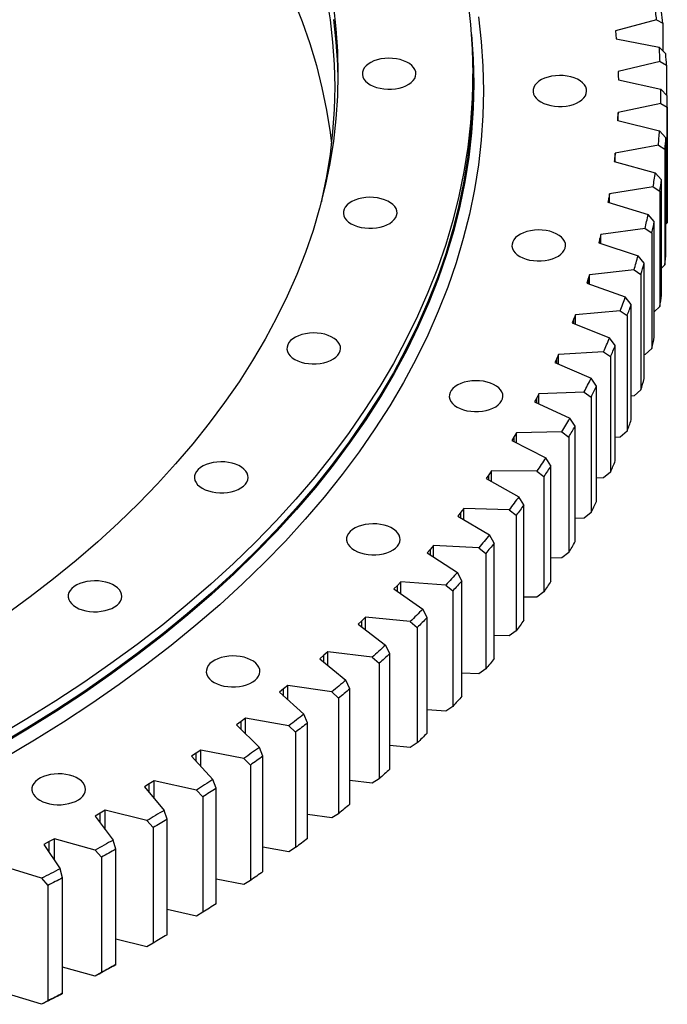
# Model space of a CAD drawing. Header units: millimetres. Extents: x -231 to 12958, y 35484 to 46070.
# Tile 15 of 16: x 8553 to 8951, y 40244 to 40850. Entities that reach past the tile are written whole.
import ezdxf

# ---------------------------------------------------------------- set-up
doc = ezdxf.new("R2010")
doc.units = ezdxf.units.MM
doc.header["$LTSCALE"] = 50

msp = doc.modelspace()

# ---------------------------------------------------------------- linework, layer by layer
at = {"lineweight": 25}
for p, q in [((8944.67, 40849.98), (8919.35, 40843.22)), ((8944.67, 40849.98), (8948.56, 40847.75)), ((8919.35, 40843.22), (8919.61, 40840.68)), ((8948.56, 40847.75), (8948.56, 40830.77)), ((8919.61, 40840.68), (8919.83, 40838.14)), ((8919.83, 40838.14), (8946.29, 40833.03)), ((8950.35, 40828.98), (8946.29, 40833.03)), ((8946.82, 40824.26), (8921.05, 40818.09)), ((8946.82, 40824.26), (8950.78, 40821.94)), ((8950.78, 40821.94), (8950.78, 40803.65)), ((8831.67, 40811.02), (8831.67, 40816.73)), ((8921.05, 40818.09), (8921.13, 40815.55)), ((8921.13, 40815.55), (8921.18, 40813.01)), ((8921.18, 40813.01), (8947.26, 40807.29)), ((8951.27, 40803.14), (8947.26, 40807.29)), ((8951.27, 40731.81), (8951.27, 40802.85)), ((8947.19, 40798.51), (8921.01, 40792.94)), ((8947.19, 40798.51), (8951.21, 40796.1)), ((8951.21, 40796.1), (8951.21, 40725.06)), ((8920.91, 40790.4), (8920.79, 40787.86)), ((8921.01, 40792.94), (8920.91, 40790.4)), ((8920.91, 40787.83), (8920.91, 40790.4)), ((8921.01, 40787.81), (8921.01, 40792.94)), ((8920.79, 40787.86), (8946.45, 40781.54)), ((8950.39, 40777.3), (8946.45, 40781.54)), ((8950.39, 40706.27), (8950.39, 40777.3)), ((8945.77, 40772.78), (8919.22, 40767.81)), ((8945.77, 40772.78), (8949.84, 40770.27)), ((8949.84, 40770.27), (8949.84, 40699.23)), ((8918.95, 40765.28), (8918.65, 40762.74)), ((8919.22, 40767.81), (8918.95, 40765.28)), ((8918.95, 40762.66), (8918.95, 40765.28)), ((8919.22, 40762.59), (8919.22, 40767.81)), ((8918.65, 40762.74), (8943.86, 40755.84)), ((8947.73, 40751.51), (8943.86, 40755.84)), ((8942.57, 40747.09), (8915.7, 40742.75)), ((8942.57, 40747.09), (8946.69, 40744.49)), ((8947.73, 40680.47), (8947.73, 40751.51)), ((8915.25, 40740.22), (8914.77, 40737.69)), ((8915.7, 40742.75), (8915.25, 40740.22)), ((8915.25, 40737.55), (8915.25, 40740.22)), ((8915.7, 40737.42), (8915.7, 40742.75)), ((8946.69, 40744.49), (8946.69, 40673.46)), ((8914.77, 40737.69), (8939.48, 40730.21)), ((8943.27, 40725.8), (8939.48, 40730.21)), ((8937.59, 40721.51), (8910.44, 40717.78)), ((8937.59, 40721.51), (8941.75, 40718.81)), ((8943.27, 40654.76), (8943.27, 40725.8)), ((8951.21, 40725.06), (8950.39, 40724.23)), ((8910.44, 40717.78), (8909.82, 40715.27)), ((8910.44, 40712.33), (8910.44, 40717.78)), ((8941.75, 40718.81), (8941.75, 40647.77)), ((8909.82, 40715.27), (8909.16, 40712.76)), ((8909.16, 40712.76), (8933.34, 40704.71)), ((8909.82, 40712.54), (8909.82, 40715.27)), ((8937.04, 40700.21), (8933.34, 40704.71)), ((8937.04, 40629.17), (8937.04, 40700.21)), ((8949.84, 40699.23), (8947.73, 40697.14)), ((8903.45, 40692.96), (8902.66, 40690.46)), ((8930.84, 40696.05), (8903.45, 40692.96)), ((8903.45, 40687.38), (8903.45, 40692.96)), ((8930.84, 40696.05), (8935.04, 40693.26)), ((8935.04, 40693.26), (8935.04, 40622.22)), ((8902.66, 40690.46), (8901.83, 40687.97)), ((8901.83, 40687.97), (8925.43, 40679.37)), ((8902.66, 40687.66), (8902.66, 40690.46)), ((8929.05, 40674.78), (8925.43, 40679.37)), ((8929.05, 40603.74), (8929.05, 40674.78)), ((8946.69, 40673.46), (8943.27, 40670.2)), ((8894.75, 40668.32), (8893.79, 40665.84)), ((8922.33, 40670.78), (8894.75, 40668.32)), ((8894.75, 40662.59), (8894.75, 40668.32)), ((8922.33, 40670.78), (8926.56, 40667.89)), ((8926.56, 40667.89), (8926.56, 40596.85)), ((8893.79, 40665.84), (8892.79, 40663.37)), ((8892.79, 40663.37), (8915.77, 40654.23)), ((8893.79, 40662.97), (8893.79, 40665.84)), ((8919.29, 40649.56), (8915.77, 40654.23)), ((8919.29, 40578.52), (8919.29, 40649.56)), ((8884.35, 40643.9), (8883.22, 40641.44)), ((8912.08, 40645.72), (8884.35, 40643.9)), ((8884.35, 40638), (8884.35, 40643.9)), ((8912.08, 40645.72), (8916.33, 40642.73)), ((8916.33, 40642.73), (8916.33, 40571.69)), ((8937.59, 40643.93), (8937.04, 40643.86)), ((8941.75, 40647.77), (8937.59, 40643.93)), ((8883.22, 40641.44), (8882.04, 40639)), ((8882.04, 40639), (8904.37, 40629.33)), ((8883.22, 40638.49), (8883.22, 40641.44)), ((8907.8, 40624.58), (8904.37, 40629.33)), ((8907.8, 40553.55), (8907.8, 40624.58)), ((8872.27, 40619.74), (8870.96, 40617.31)), ((8900.1, 40620.91), (8872.27, 40619.74)), ((8872.27, 40613.65), (8872.27, 40619.74)), ((8900.1, 40620.91), (8904.37, 40617.83)), ((8930.84, 40618.48), (8929.05, 40618.28)), ((8935.04, 40622.22), (8930.84, 40618.48)), ((8870.96, 40617.31), (8869.62, 40614.89)), ((8869.62, 40614.89), (8891.26, 40604.72)), ((8870.96, 40614.26), (8870.96, 40617.31)), ((8904.37, 40617.83), (8904.37, 40546.79)), ((8894.58, 40599.89), (8891.26, 40604.72)), ((8858.52, 40595.88), (8857.05, 40593.48)), ((8886.41, 40596.41), (8858.52, 40595.88)), ((8858.52, 40589.58), (8858.52, 40595.88)), ((8886.41, 40596.41), (8890.69, 40593.22)), ((8894.58, 40528.86), (8894.58, 40599.89)), ((8926.56, 40596.85), (8922.33, 40593.21)), ((8857.05, 40593.48), (8855.54, 40591.09)), ((8855.54, 40591.09), (8876.46, 40580.43)), ((8857.05, 40590.33), (8857.05, 40593.48)), ((8890.69, 40593.22), (8890.69, 40522.18)), ((8922.33, 40593.21), (8919.29, 40592.93)), ((8879.67, 40575.53), (8876.46, 40580.43)), ((8843.12, 40572.35), (8841.49, 40569.99)), ((8871.03, 40572.24), (8843.12, 40572.35)), ((8843.12, 40565.81), (8843.12, 40572.35)), ((8871.03, 40572.24), (8875.31, 40568.95)), ((8879.67, 40504.49), (8879.67, 40575.53)), ((8916.33, 40571.69), (8912.08, 40568.15)), ((8841.49, 40569.99), (8839.82, 40567.64)), ((8839.82, 40567.64), (8859.98, 40556.5)), ((8841.49, 40566.72), (8841.49, 40569.99)), ((8875.31, 40568.95), (8875.31, 40497.91)), ((8912.08, 40568.15), (8907.8, 40567.86)), ((8863.07, 40551.53), (8859.98, 40556.5)), ((8824.32, 40546.88), (8822.48, 40544.57)), ((8826.11, 40549.2), (8824.32, 40546.88)), ((8824.32, 40543.47), (8824.32, 40546.88)), ((8853.99, 40548.44), (8826.11, 40549.2)), ((8826.11, 40542.4), (8826.11, 40549.2)), ((8853.99, 40548.44), (8858.26, 40545.06)), ((8863.07, 40480.49), (8863.07, 40551.53)), ((8904.37, 40546.79), (8900.1, 40543.34)), ((8822.48, 40544.57), (8841.86, 40532.98)), ((8858.26, 40545.06), (8858.26, 40474.02)), ((8900.1, 40543.34), (8894.58, 40543.11)), ((8844.83, 40527.93), (8841.86, 40532.98)), ((8844.83, 40456.89), (8844.83, 40527.93)), ((8805.56, 40524.18), (8803.56, 40521.92)), ((8803.56, 40521.92), (8822.12, 40509.89)), ((8807.51, 40526.46), (8805.56, 40524.18)), ((8805.56, 40520.63), (8805.56, 40524.18)), ((8835.31, 40525.06), (8807.51, 40526.46)), ((8807.51, 40519.36), (8807.51, 40526.46)), ((8835.31, 40525.06), (8839.58, 40521.58)), ((8839.58, 40521.58), (8839.58, 40450.54)), ((8890.69, 40522.18), (8886.41, 40518.84)), ((8886.41, 40518.84), (8879.67, 40518.71)), ((8824.97, 40504.77), (8822.12, 40509.89)), ((8787.35, 40504.17), (8785.24, 40501.94)), ((8815.03, 40502.13), (8787.35, 40504.17)), ((8787.35, 40496.72), (8787.35, 40504.17)), ((8824.97, 40433.73), (8824.97, 40504.77)), ((8785.24, 40501.94), (8783.09, 40499.72)), ((8783.09, 40499.72), (8800.8, 40487.27)), ((8785.24, 40498.21), (8785.24, 40501.94)), ((8815.03, 40502.13), (8819.28, 40498.55)), ((8819.28, 40498.55), (8819.28, 40427.51)), ((8875.31, 40497.91), (8871.03, 40494.67)), ((8871.03, 40494.67), (8863.07, 40494.7)), ((8803.51, 40482.09), (8800.8, 40487.27)), ((8763.39, 40480.18), (8761.09, 40478.01)), ((8765.66, 40482.36), (8763.39, 40480.18)), ((8763.39, 40476.26), (8763.39, 40480.18)), ((8793.18, 40479.68), (8765.66, 40482.36)), ((8765.66, 40474.53), (8765.66, 40482.36)), ((8793.18, 40479.68), (8797.4, 40476)), ((8803.51, 40411.05), (8803.51, 40482.09)), ((8761.09, 40478.01), (8777.92, 40465.16)), ((8797.4, 40476), (8797.4, 40404.96)), ((8858.26, 40474.02), (8853.99, 40470.87)), ((8853.99, 40470.87), (8844.83, 40471.12)), ((8742.47, 40461.07), (8740.06, 40458.94)), ((8769.78, 40457.76), (8742.47, 40461.07)), ((8742.47, 40452.79), (8742.47, 40461.07)), ((8780.5, 40459.93), (8777.92, 40465.16)), ((8740.06, 40458.94), (8737.61, 40456.83)), ((8737.61, 40456.83), (8753.54, 40443.6)), ((8740.06, 40454.8), (8740.06, 40458.94)), ((8769.78, 40457.76), (8773.97, 40453.98)), ((8780.5, 40388.89), (8780.5, 40459.93)), ((8773.97, 40453.98), (8773.97, 40382.94)), ((8839.58, 40450.54), (8835.31, 40447.49)), ((8755.98, 40438.31), (8753.54, 40443.6)), ((8835.31, 40447.49), (8824.97, 40448.01)), ((8715.27, 40438.26), (8712.68, 40436.21)), ((8717.83, 40440.33), (8715.27, 40438.26)), ((8715.27, 40433.86), (8715.27, 40438.26)), ((8744.89, 40436.39), (8717.83, 40440.33)), ((8717.83, 40431.54), (8717.83, 40440.33)), ((8755.98, 40367.27), (8755.98, 40438.31)), ((8712.68, 40436.21), (8727.67, 40422.62)), ((8744.89, 40436.39), (8749.04, 40432.52)), ((8749.04, 40432.52), (8749.04, 40361.48)), ((8815.03, 40424.55), (8803.51, 40425.4)), ((8819.28, 40427.51), (8815.03, 40424.55)), ((8691.77, 40420.18), (8689.07, 40418.17)), ((8718.53, 40415.62), (8691.77, 40420.18)), ((8691.77, 40410.79), (8691.77, 40420.18)), ((8729.97, 40417.27), (8727.67, 40422.62)), ((8689.07, 40418.17), (8686.34, 40416.18)), ((8686.34, 40416.18), (8700.38, 40402.26)), ((8689.07, 40413.47), (8689.07, 40418.17)), ((8718.53, 40415.62), (8722.64, 40411.65)), ((8729.97, 40346.24), (8729.97, 40417.27)), ((8722.64, 40411.65), (8722.64, 40340.61)), ((8664.33, 40400.65), (8661.5, 40398.7)), ((8690.76, 40395.47), (8664.33, 40400.65)), ((8664.33, 40390.56), (8664.33, 40400.65)), ((8702.53, 40396.86), (8700.38, 40402.26)), ((8793.18, 40402.11), (8780.5, 40403.34)), ((8797.4, 40404.96), (8793.18, 40402.11)), ((8661.5, 40398.7), (8658.63, 40396.78)), ((8658.63, 40396.78), (8671.69, 40382.54)), ((8661.5, 40393.65), (8661.5, 40398.7)), ((8690.76, 40395.47), (8694.81, 40391.41)), ((8702.53, 40325.82), (8702.53, 40396.86)), ((8694.81, 40391.41), (8694.81, 40320.37)), ((8673.7, 40377.09), (8671.69, 40382.54)), ((8773.97, 40382.94), (8769.78, 40380.18)), ((8632.6, 40379.89), (8629.6, 40378.03)), ((8629.6, 40378.03), (8641.67, 40363.5)), ((8635.57, 40381.76), (8632.6, 40379.89)), ((8632.6, 40374.42), (8632.6, 40379.89)), ((8661.61, 40375.98), (8635.57, 40381.76)), ((8635.57, 40370.84), (8635.57, 40381.76)), ((8673.7, 40306.05), (8673.7, 40377.09)), ((8769.78, 40380.18), (8755.98, 40381.86)), ((8661.61, 40375.98), (8665.61, 40371.82)), ((8665.61, 40371.82), (8665.61, 40300.78)), ((8602.41, 40361.75), (8599.29, 40359.96)), ((8599.29, 40359.96), (8610.34, 40345.17)), ((8605.51, 40363.56), (8602.41, 40361.75)), ((8602.41, 40355.78), (8602.41, 40361.75)), ((8631.14, 40357.18), (8605.51, 40363.56)), ((8605.51, 40351.63), (8605.51, 40363.56)), ((8643.52, 40358.01), (8641.67, 40363.5)), ((8643.52, 40286.97), (8643.52, 40358.01)), ((8744.89, 40358.82), (8729.97, 40360.99)), ((8749.04, 40361.48), (8744.89, 40358.82)), ((8631.14, 40357.18), (8635.07, 40352.93)), ((8635.07, 40352.93), (8635.07, 40281.89)), ((8574.22, 40346.06), (8571, 40344.33)), ((8599.38, 40339.09), (8574.22, 40346.06)), ((8574.22, 40332.9), (8574.22, 40346.06)), ((8571, 40344.33), (8567.75, 40342.61)), ((8567.75, 40342.61), (8577.77, 40327.58)), ((8571, 40337.74), (8571, 40344.33)), ((8612.04, 40339.64), (8610.34, 40345.17)), ((8718.53, 40338.04), (8702.53, 40340.77)), ((8722.64, 40340.61), (8718.53, 40338.04)), ((8599.38, 40339.09), (8603.24, 40334.76)), ((8603.24, 40334.76), (8603.24, 40263.72)), ((8612.04, 40268.6), (8612.04, 40339.64)), ((8566.4, 40321.76), (8541.74, 40329.3)), ((8566.4, 40321.76), (8570.18, 40317.33)), ((8579.31, 40322.01), (8577.77, 40327.58)), ((8579.31, 40250.97), (8579.31, 40322.01)), ((8570.18, 40317.33), (8570.18, 40246.3)), ((8690.76, 40317.9), (8673.7, 40321.24)), ((8694.81, 40320.37), (8690.76, 40317.9)), ((8661.61, 40298.41), (8643.52, 40302.42)), ((8665.61, 40300.78), (8661.61, 40298.41)), ((8631.14, 40279.6), (8612.04, 40284.36)), ((8635.07, 40281.89), (8631.14, 40279.6)), ((8610.34, 40267.6), (8612.04, 40268.6)), ((8599.38, 40261.52), (8579.31, 40267.08)), ((8603.24, 40263.72), (8599.38, 40261.52)), ((8566.4, 40244.19), (8545.39, 40250.62)), ((8577.77, 40250.01), (8579.31, 40250.97)), ((8570.18, 40246.3), (8566.4, 40244.19))]:
    msp.add_line(p, q, dxfattribs=at)
at = {"lineweight": 25, "flags": 128}
for points in [[(8828.59, 40861.98), (8830.3, 40846.92), (8831.32, 40831.83), (8831.67, 40816.73), (8831.32, 40801.64), (8830.3, 40786.55), (8828.59, 40771.48), (8826.19, 40756.45), (8823.12, 40741.46), (8819.37, 40726.52), (8814.94, 40711.64), (8809.84, 40696.83), (8804.06, 40682.1), (8797.63, 40667.47), (8790.53, 40652.94), (8782.77, 40638.52), (8774.37, 40624.22), (8765.31, 40610.06), (8755.62, 40596.04), (8745.3, 40582.16), (8734.35, 40568.45), (8722.78, 40554.91), (8710.6, 40541.55), (8697.83, 40528.38), (8684.45, 40515.4), (8670.5, 40502.63), (8655.97, 40490.08), (8640.87, 40477.75), (8625.23, 40465.65), (8609.04, 40453.8), (8592.31, 40442.19), (8575.07, 40430.84), (8557.32, 40419.75), (8539.07, 40408.94)], [(8721.41, 40862.34), (8726.69, 40848.86), (8731.36, 40835.32), (8735.41, 40821.7), (8738.85, 40808.03), (8741.66, 40794.31), (8743.85, 40780.56), (8744.69, 40773.86)], [(8741.66, 40863.72), (8743.85, 40849.97), (8745.41, 40836.18), (8746.35, 40822.38), (8746.67, 40808.57), (8746.35, 40794.76), (8745.41, 40780.95), (8743.85, 40767.17), (8741.66, 40753.41), (8738.85, 40739.7), (8738.45, 40737.96)], [(8745.84, 40858.22), (8747.41, 40844.41), (8748.35, 40830.58), (8748.67, 40816.73), (8748.35, 40802.89), (8747.41, 40789.06), (8745.84, 40775.24), (8743.65, 40761.46), (8740.83, 40747.71), (8737.39, 40734.01), (8733.33, 40720.37), (8728.65, 40706.79), (8723.36, 40693.29), (8717.45, 40679.87), (8710.95, 40666.55), (8703.83, 40653.33), (8696.13, 40640.22), (8687.83, 40627.23), (8678.94, 40614.37), (8669.47, 40601.65), (8659.43, 40589.08), (8648.83, 40576.66), (8637.66, 40564.41), (8625.95, 40552.34), (8613.68, 40540.44), (8600.89, 40528.73), (8587.57, 40517.22), (8573.73, 40505.91), (8559.38, 40494.82), (8544.53, 40483.95)], [(8835.07, 40851.74), (8836.79, 40836.58), (8837.82, 40821.39), (8838.17, 40806.2), (8837.82, 40791), (8836.79, 40775.82), (8835.07, 40760.66), (8832.66, 40745.52), (8829.56, 40730.43), (8825.79, 40715.4), (8821.33, 40700.42), (8816.19, 40685.51), (8810.38, 40670.69), (8803.9, 40655.96), (8796.76, 40641.34), (8788.95, 40626.83), (8780.49, 40612.44), (8771.38, 40598.18), (8761.63, 40584.07), (8751.24, 40570.1), (8740.22, 40556.3), (8728.57, 40542.67), (8716.32, 40529.23), (8703.45, 40515.97), (8690, 40502.91), (8675.95, 40490.06), (8661.33, 40477.42), (8646.13, 40465.01), (8630.38, 40452.84), (8614.09, 40440.9), (8597.25, 40429.22), (8579.9, 40417.79), (8562.03, 40406.64), (8543.66, 40395.75)], [(8745.84, 40850.06), (8747.41, 40836.24), (8748.35, 40822.41), (8748.64, 40812.65)], [(8830.79, 40840.86), (8830.8, 40840.81), (8831.82, 40825.71), (8832.17, 40810.61), (8831.82, 40795.5), (8830.8, 40780.41), (8829.09, 40765.34), (8826.69, 40750.3), (8823.62, 40735.3), (8819.86, 40720.35), (8815.43, 40705.46), (8810.32, 40690.64), (8804.55, 40675.91), (8798.11, 40661.27), (8791.01, 40646.73), (8783.25, 40632.31), (8774.84, 40618), (8765.78, 40603.83), (8756.08, 40589.8), (8745.76, 40575.92), (8734.8, 40562.2), (8723.23, 40548.66), (8711.04, 40535.29), (8698.26, 40522.11), (8684.88, 40509.13), (8670.92, 40496.35), (8656.38, 40483.79), (8641.28, 40471.46), (8625.62, 40459.35), (8609.42, 40447.49), (8592.69, 40435.88), (8575.44, 40424.52), (8557.68, 40413.43), (8539.42, 40402.61)], [(8768.5, 40810), (8770.32, 40809.09), (8772.36, 40808.34), (8774.55, 40807.78), (8776.87, 40807.4), (8779.26, 40807.22), (8781.67, 40807.25), (8784.05, 40807.47), (8786.34, 40807.9), (8788.5, 40808.51), (8790.49, 40809.3), (8792.25, 40810.25), (8793.76, 40811.33), (8794.98, 40812.53), (8795.88, 40813.82), (8796.44, 40815.17), (8796.66, 40816.56), (8796.53, 40817.95), (8796.05, 40819.31), (8795.23, 40820.62), (8794.09, 40821.84), (8792.65, 40822.96), (8790.95, 40823.94), (8789.02, 40824.77), (8786.9, 40825.43), (8784.63, 40825.9), (8782.27, 40826.18), (8779.87, 40826.26), (8777.47, 40826.13), (8775.13, 40825.8), (8772.89, 40825.28), (8770.81, 40824.58), (8768.93, 40823.71), (8767.29, 40822.69), (8765.93, 40821.55), (8764.87, 40820.3), (8764.13, 40818.97), (8763.74, 40817.6), (8763.69, 40816.21), (8764, 40814.83), (8764.65, 40813.49), (8765.63, 40812.22), (8766.92, 40811.05), (8768.5, 40810)], [(8873.5, 40799.38), (8875.32, 40798.47), (8877.36, 40797.73), (8879.55, 40797.16), (8881.87, 40796.78), (8884.26, 40796.61), (8886.67, 40796.63), (8889.05, 40796.86), (8891.34, 40797.28), (8893.5, 40797.9), (8895.49, 40798.69), (8897.25, 40799.63), (8898.76, 40800.72), (8899.98, 40801.92), (8900.88, 40803.21), (8901.44, 40804.56), (8901.66, 40805.94), (8901.53, 40807.33), (8901.05, 40808.69), (8900.23, 40810), (8899.09, 40811.23), (8897.65, 40812.34), (8895.95, 40813.33), (8894.02, 40814.16), (8891.9, 40814.81), (8889.63, 40815.29), (8887.27, 40815.57), (8884.87, 40815.64), (8882.47, 40815.51), (8880.13, 40815.19), (8877.89, 40814.67), (8875.81, 40813.96), (8873.93, 40813.09), (8872.29, 40812.08), (8870.93, 40810.93), (8869.87, 40809.68), (8869.13, 40808.36), (8868.74, 40806.99), (8868.69, 40805.6), (8869, 40804.22), (8869.65, 40802.88), (8870.63, 40801.61), (8871.92, 40800.43), (8873.5, 40799.38)], [(8831.67, 40811.02), (8831.32, 40795.92), (8830.3, 40780.83), (8828.59, 40765.77), (8826.19, 40750.73), (8823.12, 40735.74), (8819.37, 40720.8), (8814.94, 40705.92), (8809.84, 40691.11), (8804.06, 40676.39), (8797.63, 40661.75), (8790.53, 40647.22), (8782.77, 40632.8), (8774.37, 40618.51), (8765.31, 40604.34), (8755.62, 40590.32), (8745.3, 40576.45), (8734.35, 40562.74), (8722.78, 40549.2), (8710.6, 40535.83), (8697.83, 40522.66), (8684.45, 40509.69), (8670.5, 40496.92), (8655.97, 40484.36), (8640.87, 40472.04), (8625.23, 40459.94), (8609.04, 40448.08), (8592.31, 40436.47), (8575.07, 40425.12), (8557.32, 40414.04), (8539.07, 40403.22)], [(8756.83, 40724.43), (8758.66, 40723.52), (8760.69, 40722.78), (8762.89, 40722.21), (8765.21, 40721.83), (8767.6, 40721.66), (8770.01, 40721.68), (8772.38, 40721.91), (8774.68, 40722.33), (8776.84, 40722.95), (8778.82, 40723.73), (8780.59, 40724.68), (8782.09, 40725.77), (8783.31, 40726.97), (8784.21, 40728.26), (8784.78, 40729.61), (8785, 40730.99), (8784.87, 40732.38), (8784.39, 40733.74), (8783.57, 40735.05), (8782.43, 40736.28), (8780.99, 40737.39), (8779.29, 40738.38), (8777.35, 40739.2), (8775.23, 40739.86), (8772.97, 40740.34), (8770.61, 40740.61), (8768.2, 40740.69), (8765.8, 40740.56), (8763.46, 40740.24), (8761.23, 40739.72), (8759.15, 40739.01), (8757.27, 40738.14), (8755.63, 40737.12), (8754.26, 40735.98), (8753.2, 40734.73), (8752.46, 40733.41), (8752.07, 40732.03), (8752.03, 40730.64), (8752.33, 40729.27), (8752.98, 40727.93), (8753.97, 40726.66), (8755.26, 40725.48), (8756.83, 40724.43)], [(8860.54, 40704.33), (8862.36, 40703.42), (8864.4, 40702.68), (8866.6, 40702.11), (8868.92, 40701.74), (8871.3, 40701.56), (8873.71, 40701.58), (8876.09, 40701.81), (8878.38, 40702.24), (8880.55, 40702.85), (8882.53, 40703.64), (8884.29, 40704.58), (8885.8, 40705.67), (8887.02, 40706.87), (8887.92, 40708.16), (8888.49, 40709.51), (8888.71, 40710.89), (8888.57, 40712.28), (8888.09, 40713.65), (8887.27, 40714.95), (8886.13, 40716.18), (8884.7, 40717.29), (8882.99, 40718.28), (8881.06, 40719.11), (8878.94, 40719.77), (8876.67, 40720.24), (8874.31, 40720.52), (8871.91, 40720.59), (8869.51, 40720.47), (8867.17, 40720.14), (8864.93, 40719.62), (8862.85, 40718.92), (8860.98, 40718.05), (8859.34, 40717.03), (8857.97, 40715.88), (8856.91, 40714.63), (8856.17, 40713.31), (8855.78, 40711.94), (8855.73, 40710.55), (8856.04, 40709.17), (8856.69, 40707.83), (8857.67, 40706.56), (8858.97, 40705.39), (8860.54, 40704.33)], [(8722.13, 40640.97), (8723.95, 40640.06), (8725.98, 40639.32), (8728.18, 40638.75), (8730.5, 40638.37), (8732.89, 40638.2), (8735.3, 40638.22), (8737.67, 40638.45), (8739.97, 40638.87), (8742.13, 40639.49), (8744.11, 40640.28), (8745.88, 40641.22), (8747.38, 40642.31), (8748.6, 40643.51), (8749.5, 40644.8), (8750.07, 40646.15), (8750.29, 40647.53), (8750.16, 40648.92), (8749.68, 40650.28), (8748.86, 40651.59), (8747.72, 40652.82), (8746.28, 40653.93), (8744.58, 40654.92), (8742.64, 40655.75), (8740.52, 40656.4), (8738.26, 40656.88), (8735.9, 40657.15), (8733.49, 40657.23), (8731.09, 40657.1), (8728.75, 40656.78), (8726.52, 40656.26), (8724.44, 40655.55), (8722.56, 40654.68), (8720.92, 40653.66), (8719.55, 40652.52), (8718.49, 40651.27), (8717.76, 40649.95), (8717.36, 40648.58), (8717.32, 40647.18), (8717.62, 40645.81), (8718.28, 40644.47), (8719.26, 40643.2), (8720.55, 40642.02), (8722.13, 40640.97)], [(8821.99, 40611.63), (8823.81, 40610.72), (8825.84, 40609.97), (8828.04, 40609.4), (8830.36, 40609.03), (8832.75, 40608.85), (8835.16, 40608.87), (8837.53, 40609.1), (8839.83, 40609.53), (8841.99, 40610.14), (8843.97, 40610.93), (8845.74, 40611.88), (8847.25, 40612.96), (8848.46, 40614.16), (8849.36, 40615.45), (8849.93, 40616.8), (8850.15, 40618.19), (8850.02, 40619.58), (8849.54, 40620.94), (8848.72, 40622.25), (8847.58, 40623.47), (8846.14, 40624.59), (8844.44, 40625.57), (8842.5, 40626.4), (8840.38, 40627.06), (8838.12, 40627.53), (8835.76, 40627.81), (8833.35, 40627.88), (8830.95, 40627.76), (8828.61, 40627.43), (8826.38, 40626.91), (8824.3, 40626.21), (8822.42, 40625.34), (8820.78, 40624.32), (8819.41, 40623.17), (8818.35, 40621.93), (8817.62, 40620.6), (8817.22, 40619.23), (8817.18, 40617.84), (8817.49, 40616.46), (8818.14, 40615.12), (8819.12, 40613.85), (8820.41, 40612.68), (8821.99, 40611.63)], [(8665.23, 40561.67), (8667.05, 40560.76), (8669.08, 40560.02), (8671.28, 40559.45), (8673.6, 40559.08), (8675.99, 40558.9), (8678.4, 40558.92), (8680.78, 40559.15), (8683.07, 40559.58), (8685.23, 40560.19), (8687.22, 40560.98), (8688.98, 40561.92), (8690.49, 40563.01), (8691.7, 40564.21), (8692.61, 40565.5), (8693.17, 40566.85), (8693.39, 40568.24), (8693.26, 40569.62), (8692.78, 40570.99), (8691.96, 40572.29), (8690.82, 40573.52), (8689.38, 40574.63), (8687.68, 40575.62), (8685.75, 40576.45), (8683.62, 40577.11), (8681.36, 40577.58), (8679, 40577.86), (8676.59, 40577.93), (8674.19, 40577.81), (8671.85, 40577.48), (8669.62, 40576.96), (8667.54, 40576.26), (8665.66, 40575.39), (8664.02, 40574.37), (8662.66, 40573.22), (8661.59, 40571.97), (8660.86, 40570.65), (8660.46, 40569.28), (8660.42, 40567.89), (8660.73, 40566.51), (8661.38, 40565.17), (8662.36, 40563.9), (8663.65, 40562.73), (8665.23, 40561.67)], [(8876.46, 40580.43), (8875.79, 40579.41), (8875.12, 40578.38), (8874.44, 40577.35), (8873.77, 40576.33), (8873.09, 40575.31), (8872.4, 40574.28), (8871.72, 40573.26), (8871.03, 40572.24)], [(8879.67, 40575.53), (8879.13, 40574.71), (8878.59, 40573.88), (8878.05, 40573.06), (8877.5, 40572.24), (8876.96, 40571.42), (8876.41, 40570.6), (8875.86, 40569.77), (8875.31, 40568.95)], [(8859.98, 40556.5), (8859.24, 40555.49), (8858.5, 40554.48), (8857.76, 40553.48), (8857.01, 40552.47), (8856.26, 40551.46), (8855.5, 40550.45), (8854.75, 40549.45), (8853.99, 40548.44)], [(8863.07, 40551.53), (8862.48, 40550.72), (8861.88, 40549.91), (8861.28, 40549.1), (8860.68, 40548.29), (8860.08, 40547.48), (8859.48, 40546.67), (8858.87, 40545.87), (8858.26, 40545.06)], [(8758.78, 40523.54), (8760.61, 40522.63), (8762.64, 40521.89), (8764.84, 40521.32), (8767.16, 40520.94), (8769.55, 40520.76), (8771.96, 40520.79), (8774.33, 40521.02), (8776.63, 40521.44), (8778.79, 40522.06), (8780.77, 40522.84), (8782.54, 40523.79), (8784.04, 40524.88), (8785.26, 40526.08), (8786.16, 40527.36), (8786.73, 40528.72), (8786.95, 40530.1), (8786.82, 40531.49), (8786.34, 40532.85), (8785.52, 40534.16), (8784.38, 40535.39), (8782.94, 40536.5), (8781.24, 40537.48), (8779.3, 40538.31), (8777.18, 40538.97), (8774.92, 40539.45), (8772.55, 40539.72), (8770.15, 40539.8), (8767.75, 40539.67), (8765.41, 40539.35), (8763.18, 40538.82), (8761.1, 40538.12), (8759.22, 40537.25), (8757.58, 40536.23), (8756.21, 40535.09), (8755.15, 40533.84), (8754.41, 40532.52), (8754.02, 40531.14), (8753.98, 40529.75), (8754.28, 40528.37), (8754.93, 40527.04), (8755.92, 40525.77), (8757.21, 40524.59), (8758.78, 40523.54)], [(8841.86, 40532.98), (8841.05, 40531.98), (8840.24, 40530.99), (8839.42, 40530), (8838.61, 40529.01), (8837.79, 40528.02), (8836.97, 40527.03), (8836.14, 40526.05), (8835.31, 40525.06)], [(8844.83, 40527.93), (8844.18, 40527.14), (8843.53, 40526.34), (8842.87, 40525.54), (8842.22, 40524.75), (8841.56, 40523.96), (8840.9, 40523.16), (8840.24, 40522.37), (8839.58, 40521.58)], [(8822.12, 40509.89), (8821.24, 40508.91), (8820.36, 40507.94), (8819.48, 40506.97), (8818.6, 40506), (8817.71, 40505.03), (8816.82, 40504.06), (8815.93, 40503.09), (8815.03, 40502.13)], [(8587.54, 40488.49), (8589.37, 40487.58), (8591.4, 40486.84), (8593.6, 40486.27), (8595.92, 40485.89), (8598.31, 40485.72), (8600.71, 40485.74), (8603.09, 40485.97), (8605.38, 40486.39), (8607.55, 40487.01), (8609.53, 40487.79), (8611.3, 40488.74), (8612.8, 40489.83), (8614.02, 40491.03), (8614.92, 40492.32), (8615.49, 40493.67), (8615.71, 40495.05), (8615.58, 40496.44), (8615.09, 40497.8), (8614.28, 40499.11), (8613.14, 40500.34), (8611.7, 40501.45), (8609.99, 40502.44), (8608.06, 40503.26), (8605.94, 40503.92), (8603.67, 40504.4), (8601.31, 40504.67), (8598.91, 40504.75), (8596.51, 40504.62), (8594.17, 40504.3), (8591.93, 40503.78), (8589.86, 40503.07), (8587.98, 40502.2), (8586.34, 40501.18), (8584.97, 40500.04), (8583.91, 40498.79), (8583.17, 40497.47), (8582.78, 40496.09), (8582.73, 40494.7), (8583.04, 40493.33), (8583.69, 40491.99), (8584.68, 40490.72), (8585.97, 40489.54), (8587.54, 40488.49)], [(8824.97, 40504.77), (8824.26, 40503.99), (8823.55, 40503.21), (8822.85, 40502.43), (8822.14, 40501.66), (8821.42, 40500.88), (8820.71, 40500.1), (8819.99, 40499.32), (8819.28, 40498.55)], [(8879.67, 40504.49), (8879.13, 40503.67), (8878.59, 40502.84), (8878.05, 40502.02), (8877.5, 40501.2), (8876.96, 40500.38), (8876.41, 40499.56), (8875.86, 40498.74), (8875.31, 40497.91)], [(8800.8, 40487.27), (8799.85, 40486.32), (8798.91, 40485.37), (8797.96, 40484.42), (8797.01, 40483.47), (8796.05, 40482.52), (8795.1, 40481.57), (8794.14, 40480.62), (8793.18, 40479.68)], [(8803.51, 40482.09), (8802.75, 40481.33), (8801.99, 40480.57), (8801.23, 40479.8), (8800.47, 40479.04), (8799.7, 40478.28), (8798.94, 40477.52), (8798.17, 40476.76), (8797.4, 40476)], [(8863.07, 40480.49), (8862.48, 40479.68), (8861.88, 40478.87), (8861.28, 40478.06), (8860.68, 40477.25), (8860.08, 40476.44), (8859.48, 40475.63), (8858.87, 40474.83), (8858.26, 40474.02)], [(8777.92, 40465.16), (8776.91, 40464.23), (8775.9, 40463.31), (8774.89, 40462.38), (8773.87, 40461.45), (8772.85, 40460.53), (8771.83, 40459.6), (8770.81, 40458.68), (8769.78, 40457.76)], [(8672.49, 40442.25), (8674.31, 40441.34), (8676.35, 40440.59), (8678.54, 40440.02), (8680.86, 40439.65), (8683.25, 40439.47), (8685.66, 40439.5), (8688.04, 40439.72), (8690.33, 40440.15), (8692.49, 40440.76), (8694.48, 40441.55), (8696.24, 40442.5), (8697.75, 40443.58), (8698.97, 40444.78), (8699.87, 40446.07), (8700.43, 40447.42), (8700.65, 40448.81), (8700.52, 40450.2), (8700.04, 40451.56), (8699.22, 40452.87), (8698.08, 40454.09), (8696.64, 40455.21), (8694.94, 40456.19), (8693.01, 40457.02), (8690.89, 40457.68), (8688.62, 40458.15), (8686.26, 40458.43), (8683.86, 40458.51), (8681.46, 40458.38), (8679.12, 40458.05), (8676.88, 40457.53), (8674.8, 40456.83), (8672.92, 40455.96), (8671.28, 40454.94), (8669.92, 40453.79), (8668.86, 40452.55), (8668.12, 40451.22), (8667.73, 40449.85), (8667.68, 40448.46), (8667.99, 40447.08), (8668.64, 40445.74), (8669.62, 40444.47), (8670.92, 40443.3), (8672.49, 40442.25)], [(8780.5, 40459.93), (8779.69, 40459.18), (8778.88, 40458.44), (8778.07, 40457.69), (8777.25, 40456.95), (8776.43, 40456.21), (8775.61, 40455.46), (8774.79, 40454.72), (8773.97, 40453.98)], [(8844.83, 40456.89), (8844.18, 40456.1), (8843.53, 40455.3), (8842.87, 40454.51), (8842.22, 40453.71), (8841.56, 40452.92), (8840.9, 40452.12), (8840.24, 40451.33), (8839.58, 40450.54)], [(8753.54, 40443.6), (8752.46, 40442.7), (8751.39, 40441.79), (8750.31, 40440.89), (8749.23, 40439.99), (8748.15, 40439.09), (8747.07, 40438.19), (8745.98, 40437.29), (8744.89, 40436.39)], [(8755.98, 40438.31), (8755.12, 40437.58), (8754.25, 40436.86), (8753.39, 40436.13), (8752.52, 40435.41), (8751.65, 40434.68), (8750.78, 40433.96), (8749.91, 40433.24), (8749.04, 40432.52)], [(8824.97, 40433.73), (8824.26, 40432.95), (8823.55, 40432.17), (8822.85, 40431.39), (8822.14, 40430.62), (8821.42, 40429.84), (8820.71, 40429.06), (8819.99, 40428.28), (8819.28, 40427.51)], [(8727.67, 40422.62), (8726.54, 40421.74), (8725.4, 40420.87), (8724.27, 40419.99), (8723.12, 40419.11), (8721.98, 40418.24), (8720.83, 40417.36), (8719.68, 40416.49), (8718.53, 40415.62)], [(8729.97, 40417.27), (8729.06, 40416.57), (8728.15, 40415.86), (8727.24, 40415.16), (8726.32, 40414.46), (8725.4, 40413.75), (8724.48, 40413.05), (8723.56, 40412.35), (8722.64, 40411.65)], [(8803.51, 40411.05), (8802.75, 40410.29), (8801.99, 40409.53), (8801.23, 40408.77), (8800.47, 40408), (8799.7, 40407.24), (8798.94, 40406.48), (8798.17, 40405.72), (8797.4, 40404.96)], [(8700.38, 40402.26), (8699.18, 40401.41), (8697.99, 40400.55), (8696.79, 40399.7), (8695.59, 40398.85), (8694.39, 40398.01), (8693.18, 40397.16), (8691.97, 40396.31), (8690.76, 40395.47)], [(8702.53, 40396.86), (8701.57, 40396.17), (8700.61, 40395.49), (8699.65, 40394.81), (8698.69, 40394.13), (8697.72, 40393.45), (8696.75, 40392.77), (8695.78, 40392.09), (8694.81, 40391.41)], [(8780.5, 40388.89), (8779.69, 40388.14), (8778.88, 40387.4), (8778.07, 40386.65), (8777.25, 40385.91), (8776.43, 40385.17), (8775.61, 40384.42), (8774.79, 40383.68), (8773.97, 40382.94)], [(8565.23, 40369.75), (8567.05, 40368.84), (8569.09, 40368.09), (8571.28, 40367.53), (8573.6, 40367.15), (8575.99, 40366.97), (8578.4, 40367), (8580.78, 40367.23), (8583.07, 40367.65), (8585.23, 40368.26), (8587.22, 40369.05), (8588.98, 40370), (8590.49, 40371.08), (8591.71, 40372.28), (8592.61, 40373.57), (8593.17, 40374.92), (8593.39, 40376.31), (8593.26, 40377.7), (8592.78, 40379.06), (8591.96, 40380.37), (8590.82, 40381.59), (8589.38, 40382.71), (8587.68, 40383.69), (8585.75, 40384.52), (8583.63, 40385.18), (8581.36, 40385.65), (8579, 40385.93), (8576.59, 40386.01), (8574.2, 40385.88), (8571.85, 40385.55), (8569.62, 40385.03), (8567.54, 40384.33), (8565.66, 40383.46), (8564.02, 40382.44), (8562.66, 40381.3), (8561.6, 40380.05), (8560.86, 40378.72), (8560.47, 40377.35), (8560.42, 40375.96), (8560.73, 40374.58), (8561.38, 40373.24), (8562.36, 40371.97), (8563.65, 40370.8), (8565.23, 40369.75)], [(8671.69, 40382.54), (8670.44, 40381.72), (8669.19, 40380.89), (8667.93, 40380.07), (8666.67, 40379.25), (8665.41, 40378.43), (8664.15, 40377.61), (8662.88, 40376.79), (8661.61, 40375.98)], [(8673.7, 40377.09), (8672.69, 40376.43), (8671.68, 40375.77), (8670.68, 40375.11), (8669.67, 40374.45), (8668.65, 40373.79), (8667.64, 40373.14), (8666.62, 40372.48), (8665.61, 40371.82)], [(8755.98, 40367.27), (8755.12, 40366.54), (8754.25, 40365.82), (8753.39, 40365.09), (8752.52, 40364.37), (8751.65, 40363.65), (8750.78, 40362.92), (8749.91, 40362.2), (8749.04, 40361.48)], [(8641.67, 40363.5), (8640.36, 40362.71), (8639.05, 40361.91), (8637.73, 40361.12), (8636.42, 40360.33), (8635.1, 40359.54), (8633.78, 40358.75), (8632.46, 40357.96), (8631.14, 40357.18)], [(8643.52, 40358.01), (8642.47, 40357.37), (8641.41, 40356.73), (8640.36, 40356.1), (8639.3, 40355.46), (8638.25, 40354.83), (8637.19, 40354.19), (8636.13, 40353.56), (8635.07, 40352.93)], [(8729.97, 40346.24), (8729.06, 40345.53), (8728.15, 40344.83), (8727.24, 40344.12), (8726.32, 40343.42), (8725.4, 40342.71), (8724.48, 40342.01), (8723.56, 40341.31), (8722.64, 40340.61)], [(8610.34, 40345.17), (8608.98, 40344.41), (8607.62, 40343.64), (8606.25, 40342.88), (8604.88, 40342.12), (8603.51, 40341.36), (8602.14, 40340.6), (8600.76, 40339.85), (8599.38, 40339.09)], [(8612.04, 40339.64), (8610.94, 40339.02), (8609.85, 40338.41), (8608.75, 40337.8), (8607.65, 40337.19), (8606.55, 40336.58), (8605.45, 40335.97), (8604.35, 40335.36), (8603.24, 40334.76)], [(8577.77, 40327.58), (8576.36, 40326.85), (8574.94, 40326.11), (8573.52, 40325.38), (8572.1, 40324.66), (8570.68, 40323.93), (8569.26, 40323.2), (8567.83, 40322.48), (8566.4, 40321.76)], [(8579.31, 40322.01), (8578.17, 40321.42), (8577.04, 40320.83), (8575.9, 40320.25), (8574.76, 40319.66), (8573.62, 40319.08), (8572.47, 40318.5), (8571.33, 40317.92), (8570.18, 40317.33)], [(8702.53, 40325.82), (8701.57, 40325.14), (8700.61, 40324.45), (8699.65, 40323.77), (8698.69, 40323.09), (8697.72, 40322.41), (8696.75, 40321.73), (8695.78, 40321.05), (8694.81, 40320.37)], [(8673.7, 40306.05), (8672.69, 40305.39), (8671.68, 40304.73), (8670.68, 40304.07), (8669.67, 40303.41), (8668.65, 40302.75), (8667.64, 40302.1), (8666.62, 40301.44), (8665.61, 40300.78)], [(8643.52, 40286.97), (8642.47, 40286.33), (8641.41, 40285.69), (8640.36, 40285.06), (8639.3, 40284.42), (8638.25, 40283.79), (8637.19, 40283.16), (8636.13, 40282.52), (8635.07, 40281.89)], [(8610.34, 40267.6), (8608.98, 40266.83), (8607.62, 40266.07), (8606.25, 40265.31), (8604.88, 40264.55), (8603.51, 40263.79), (8602.14, 40263.03), (8600.76, 40262.28), (8599.38, 40261.52)], [(8612.04, 40268.6), (8610.94, 40267.98), (8609.85, 40267.37), (8608.75, 40266.76), (8607.65, 40266.15), (8606.55, 40265.54), (8605.45, 40264.93), (8604.35, 40264.33), (8603.24, 40263.72)], [(8577.77, 40250.01), (8576.36, 40249.27), (8574.94, 40248.54), (8573.52, 40247.81), (8572.1, 40247.09), (8570.68, 40246.36), (8569.26, 40245.63), (8567.83, 40244.91), (8566.4, 40244.19)], [(8579.31, 40250.97), (8578.17, 40250.38), (8577.04, 40249.79), (8575.9, 40249.21), (8574.76, 40248.62), (8573.62, 40248.04), (8572.47, 40247.46), (8571.33, 40246.88), (8570.18, 40246.3)]]:
    msp.add_lwpolyline(points, dxfattribs=at)
at = {"lineweight": 25}
for centre, radius, start, end in [((8569.55, 40805.58), 377.75, 6.75069, 8.08886), ((8572.2, 40802.31), 379.1, 6.88475, 7.9548), ((8574.44, 40806.06), 372.83, 2.79772, 4.14762), ((8577.1, 40802.8), 374.16, 2.93295, 4.01239), ((8575.78, 40806.12), 371.49, 358.82694, 0.18008), ((8578.45, 40802.85), 372.82, 358.96249, 0.04452), ((8573.55, 40806.23), 373.72, 354.86364, 356.21138), ((8576.21, 40802.97), 375.06, 354.99865, 356.07637), ((8567.78, 40806.91), 379.53, 350.9328, 352.26675), ((8570.42, 40803.64), 380.89, 351.06643, 352.13312), ((8558.53, 40808.61), 388.94, 347.05799, 348.37035), ((8578.44, 40731.81), 372.82, 358.96249, 359.99998), ((8561.14, 40805.36), 390.33, 347.18946, 348.23888), ((8545.9, 40811.83), 401.97, 343.26043, 344.54427), ((8576.21, 40731.93), 375.06, 354.99865, 356.07637), ((8548.47, 40808.58), 403.41, 343.38904, 344.41566), ((8530.05, 40816.99), 418.65, 339.55829, 340.80781), ((8570.42, 40732.6), 380.89, 351.06643, 352.13312), ((8532.55, 40813.76), 420.15, 339.68347, 340.68264), ((8511.13, 40824.51), 439.01, 335.96629, 337.17687), ((8513.57, 40821.31), 440.58, 336.08757, 337.0556), ((8561.14, 40734.32), 390.33, 347.18946, 348.23888), ((8489.37, 40834.77), 463.07, 332.49552, 333.66379), ((8491.73, 40831.61), 464.73, 332.61255, 333.54676), ((8548.47, 40737.54), 403.41, 343.38904, 344.41566), ((8464.99, 40848.08), 490.85, 329.15354, 330.2773), ((8532.55, 40742.73), 420.15, 339.68347, 340.68264), ((8467.26, 40844.97), 492.61, 329.26611, 330.16473), ((8513.57, 40750.27), 440.58, 336.08757, 337.0556), ((8491.73, 40760.57), 464.73, 332.61255, 333.54676), ((8467.26, 40773.93), 492.61, 329.26611, 330.16473)]:
    msp.add_arc(centre, radius, start, end, dxfattribs=at)

doc.saveas('drawing.dxf')
